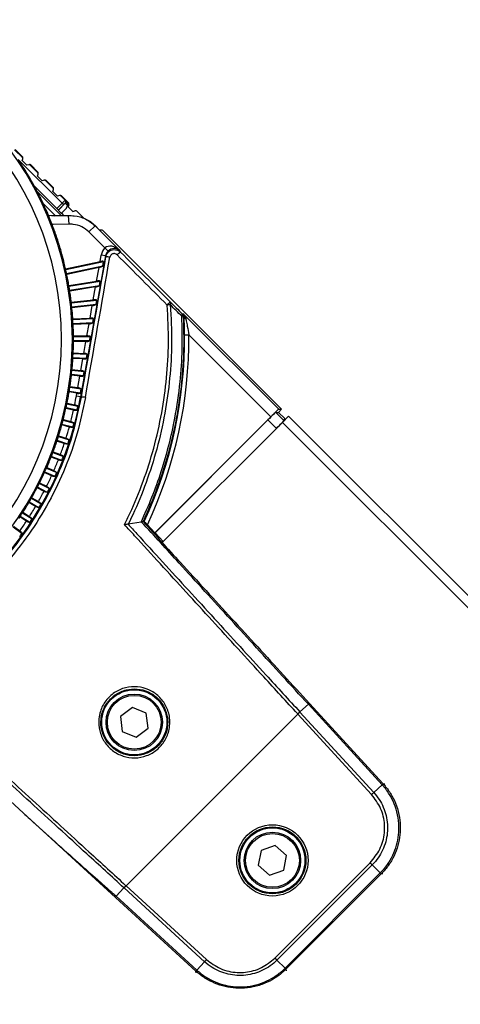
# Model space of a CAD drawing. Header units: millimetres. Extents: x 0 to 420, y 0 to 297.
# Tile 32 of 59: x 96.06 to 101.65, y 253.55 to 266.04. Entities that reach past the tile are written whole.
import ezdxf

# ---------------------------------------------------------------- set-up
doc = ezdxf.new("R2010")
doc.units = ezdxf.units.MM

msp = doc.modelspace()

# ---------------------------------------------------------------- linework, layer by layer
at = {"color": 7, "linetype": 'Continuous', "lineweight": 25}
for p, q in [((96.09723, 264.29331), (95.99808, 264.39247)), ((96.09956, 264.30159), (96.0065, 264.39464)), ((96.04503, 264.26763), (96.5999, 263.71277)), ((96.09478, 264.25338), (96.10141, 264.277)), ((96.09956, 264.30159), (96.09723, 264.29331)), ((96.10141, 264.277), (96.10378, 264.28545)), ((96.1525, 264.19428), (96.09478, 264.25338)), ((96.17808, 264.20081), (96.1525, 264.19428)), ((96.18669, 264.20301), (96.17808, 264.20081)), ((96.19402, 264.19653), (96.20246, 264.19868)), ((96.29131, 264.09923), (96.19402, 264.19653)), ((96.29357, 264.10757), (96.20246, 264.19868)), ((96.28826, 264.05629), (96.29553, 264.08305)), ((96.34647, 263.99769), (96.28826, 264.05629)), ((96.29357, 264.10757), (96.29131, 264.09923)), ((96.29553, 264.08305), (96.29784, 264.09156)), ((96.24746, 263.93562), (96.5351, 263.64797)), ((96.3738, 264.00491), (96.34647, 263.99769)), ((96.38236, 264.00717), (96.3738, 264.00491)), ((96.38988, 264.00066), (96.39827, 264.00288)), ((96.48619, 263.90435), (96.38988, 264.00066)), ((96.48842, 263.91273), (96.39827, 264.00288)), ((96.48842, 263.91273), (96.48619, 263.90435)), ((96.49044, 263.88826), (96.4927, 263.89681)), ((96.28547, 263.86223), (96.59343, 263.55428)), ((96.48321, 263.86101), (96.49044, 263.88826)), ((96.54177, 263.80275), (96.48321, 263.86101)), ((96.56859, 263.81001), (96.54177, 263.80275)), ((96.5771, 263.81231), (96.56859, 263.81001)), ((96.58476, 263.80579), (96.5931, 263.80805)), ((96.63917, 263.75137), (96.58476, 263.80579)), ((96.68355, 263.7176), (96.5931, 263.80805)), ((96.51405, 263.55578), (96.36333, 263.7065)), ((96.5351, 263.64797), (96.5999, 263.71277)), ((96.55424, 263.62542), (96.64052, 263.7117)), ((96.61936, 263.6933), (96.55424, 263.62817)), ((96.65726, 263.65057), (96.5925, 263.58581)), ((96.5999, 263.71277), (96.61936, 263.6933)), ((96.63917, 263.75137), (96.64051, 263.75065)), ((96.64052, 263.7117), (96.63917, 263.71243)), ((96.64052, 263.7117), (96.66951, 263.68271)), ((96.65726, 263.65057), (96.66951, 263.68271)), ((96.66951, 263.68271), (96.67444, 263.69535)), ((96.6825, 263.68148), (96.67865, 263.66686)), ((96.67865, 263.66688), (96.73728, 263.60869)), ((96.68355, 263.7176), (96.68157, 263.71009)), ((96.68586, 263.69419), (96.6825, 263.68148)), ((96.68586, 263.69419), (96.68784, 263.7017)), ((96.55424, 263.62542), (96.55424, 263.62817)), ((96.5925, 263.58581), (96.62348, 263.55484)), ((96.67791, 263.55547), (96.67846, 263.55747)), ((96.67791, 263.55547), (96.6852, 263.44559)), ((96.73728, 263.60869), (96.76398, 263.61595)), ((96.77142, 263.61797), (96.76398, 263.61595)), ((96.87843, 263.52272), (96.78744, 263.61371)), ((96.9407, 263.34955), (97.01857, 263.42742)), ((97.01932, 263.42943), (97.01857, 263.42742)), ((97.01857, 263.42742), (97.33479, 263.11119)), ((97.07254, 263.37621), (97.01932, 263.42943)), ((97.14516, 263.14508), (96.9407, 263.34955)), ((97.07254, 263.37621), (97.10655, 263.37621)), ((99.38597, 261.09813), (97.14616, 263.33794)), ((97.18341, 263.10554), (97.14516, 263.14508)), ((97.15153, 263.04543), (96.83592, 261.25553)), ((97.08282, 262.9728), (97.09731, 263.05499)), ((97.15153, 263.04543), (97.09731, 263.05499)), ((97.15676, 263.03337), (97.15153, 263.04543)), ((97.33479, 263.11119), (97.34317, 263.09189)), ((96.64483, 262.87971), (97.08282, 262.9728)), ((96.64659, 262.87188), (97.1278, 262.97417)), ((97.1174, 262.91516), (96.65834, 262.81758)), ((97.06941, 262.89676), (96.65997, 262.80973)), ((97.03919, 262.72535), (97.06941, 262.89676)), ((97.1174, 262.91516), (97.1278, 262.97417)), ((96.68646, 262.66949), (97.03919, 262.72535)), ((96.68781, 262.66158), (97.08374, 262.72429)), ((97.07354, 262.66643), (96.69668, 262.60674)), ((97.02604, 262.65079), (96.6979, 262.59881)), ((96.99712, 262.48678), (97.02604, 262.65079)), ((97.07354, 262.66643), (97.08374, 262.72429)), ((96.71698, 262.45733), (96.99712, 262.48678)), ((96.7179, 262.44937), (97.04126, 262.48335)), ((97.03122, 262.42643), (96.72388, 262.39413)), ((96.98419, 262.41343), (96.72468, 262.38615)), ((96.95632, 262.25536), (96.98419, 262.41343)), ((97.03122, 262.42643), (97.04126, 262.48335)), ((98.12206, 262.31362), (98.13785, 262.30881)), ((98.13785, 262.30881), (99.34853, 261.09813)), ((96.73629, 262.24383), (96.95632, 262.25536)), ((96.73679, 262.23583), (97.00004, 262.24963)), ((96.99014, 262.19347), (96.73985, 262.18036)), ((96.94356, 262.183), (96.74023, 262.17235)), ((96.91651, 262.02958), (96.94356, 262.183)), ((96.99014, 262.19347), (97.00004, 262.24963)), ((96.74434, 262.02958), (96.91651, 262.02958)), ((96.74442, 262.02156), (96.95983, 262.02156)), ((96.95003, 261.96601), (96.95983, 262.02156)), ((98.15418, 262.04228), (98.20922, 262.04276)), ((99.24952, 261.00246), (98.20922, 262.04276)), ((96.90388, 261.95799), (96.74451, 261.95799)), ((96.95003, 261.96601), (96.74455, 261.96601)), ((96.87744, 261.80803), (96.90388, 261.95799)), ((96.74075, 261.80717), (96.92037, 261.79775)), ((96.74109, 261.81518), (96.87744, 261.80803)), ((96.91065, 261.74263), (96.92037, 261.79775)), ((96.86492, 261.737), (96.7375, 261.74367)), ((96.91065, 261.74263), (96.73796, 261.75168)), ((96.83889, 261.58941), (96.86492, 261.737)), ((96.82643, 261.51873), (96.71921, 261.53)), ((96.87175, 261.52203), (96.7201, 261.53797)), ((96.7258, 261.59323), (96.88142, 261.57688)), ((96.72657, 261.60122), (96.83889, 261.58941)), ((96.80064, 261.37248), (96.82643, 261.51873)), ((96.87175, 261.52203), (96.88142, 261.57688)), ((96.78821, 261.30197), (96.6897, 261.31757)), ((96.83312, 261.30297), (96.691, 261.32548)), ((96.69961, 261.38037), (96.84277, 261.35769)), ((96.70079, 261.3883), (96.80064, 261.37248)), ((96.78171, 261.26509), (96.78821, 261.30197)), ((96.83312, 261.30297), (96.84277, 261.35769)), ((96.66224, 261.16916), (96.80254, 261.13934)), ((96.66384, 261.17702), (96.76105, 261.15635)), ((96.83592, 261.25553), (96.78171, 261.26509)), ((96.83592, 261.25553), (96.84563, 261.25382)), ((96.74617, 261.08632), (96.64903, 261.10697)), ((96.79099, 261.08499), (96.65075, 261.1148)), ((99.31095, 261.05919), (99.34703, 261.05919)), ((99.31095, 261.05919), (99.41589, 260.95424)), ((99.34703, 261.05919), (99.38597, 261.09813)), ((99.34703, 261.05919), (99.42492, 260.9813)), ((99.34853, 261.09813), (99.38597, 261.09813)), ((96.69306, 260.87314), (96.59733, 260.89879)), ((96.73775, 260.86947), (96.59946, 260.90652)), ((96.6138, 260.9602), (96.75213, 260.92313)), ((96.6158, 260.96796), (96.71159, 260.9423)), ((99.24952, 261.00246), (97.77798, 259.53092)), ((97.77999, 259.53157), (99.21194, 260.96352)), ((97.88003, 259.41671), (99.39583, 260.9325)), ((99.31939, 260.85606), (99.21194, 260.96352)), ((99.39583, 260.9325), (99.47371, 261.01039)), ((99.39583, 260.9325), (181.17326, 179.15508)), ((99.41589, 260.95424), (99.42492, 260.9813)), ((99.47371, 261.01039), (181.25114, 179.23296)), ((96.62887, 260.66303), (96.53474, 260.69362)), ((96.6733, 260.65702), (96.53727, 260.70122)), ((96.55441, 260.75407), (96.69047, 260.70986)), ((96.55683, 260.76172), (96.65099, 260.73112)), ((96.48425, 260.55135), (96.61774, 260.50011)), ((96.48707, 260.55886), (96.57942, 260.52341)), ((96.55377, 260.45657), (96.46142, 260.49202)), ((96.59783, 260.44824), (96.46435, 260.49948)), ((96.46796, 260.25432), (96.37759, 260.29456)), ((96.51153, 260.2437), (96.38091, 260.30186)), ((96.40351, 260.35261), (96.53413, 260.29445)), ((96.40672, 260.35996), (96.49708, 260.31972)), ((96.31242, 260.15839), (96.43987, 260.09345)), ((96.31601, 260.16556), (96.4042, 260.12063)), ((96.37169, 260.05684), (96.28347, 260.10179)), ((96.41464, 260.04395), (96.28717, 260.1089)), ((96.26522, 259.86467), (96.17934, 259.91425)), ((96.30744, 259.84955), (96.18341, 259.92116)), ((96.21123, 259.96925), (96.33522, 259.89766)), ((96.21519, 259.97622), (96.30102, 259.92667)), ((96.10022, 259.7857), (96.22046, 259.70762)), ((96.10454, 259.79246), (96.18783, 259.73837)), ((96.14883, 259.67833), (96.06548, 259.73246)), ((96.1902, 259.66102), (96.06991, 259.73914)), ((97.60378, 259.66587), (97.44041, 259.64)), ((97.60971, 259.66736), (97.60378, 259.66587)), ((97.62759, 259.67344), (97.62778, 259.67357)), ((97.62778, 259.67357), (97.64265, 259.67586)), ((95.97971, 259.60827), (96.09592, 259.52384)), ((95.98438, 259.61479), (96.06494, 259.55626)), ((97.44041, 259.64), (97.43875, 259.63978)), ((97.77798, 259.53092), (97.68374, 259.63377)), ((97.77798, 259.53092), (97.77999, 259.53157)), ((97.88275, 259.41943), (97.77999, 259.53157)), ((97.49311, 257.31538), (97.341, 257.20024)), ((97.66888, 257.24122), (97.49311, 257.31538)), ((99.72475, 257.35465), (99.61821, 257.25702)), ((100.6616, 256.33226), (99.72475, 257.35465)), ((99.73764, 257.36646), (100.67449, 256.34407)), ((97.341, 257.20024), (97.36467, 257.01094)), ((99.59115, 257.23095), (97.41191, 255.0517)), ((97.69255, 257.05192), (97.66888, 257.24122)), ((99.59052, 257.23164), (99.59115, 257.23095)), ((99.61885, 257.25632), (99.59115, 257.23095)), ((100.52738, 256.20923), (99.59115, 257.23095)), ((99.61821, 257.25702), (99.61885, 257.25632)), ((99.61885, 257.25632), (100.55505, 256.23463)), ((97.54044, 256.93678), (97.69255, 257.05192)), ((96.1089, 255.97502), (94.96943, 257.01602)), ((97.36467, 257.01094), (97.54044, 256.93678)), ((100.6616, 256.33226), (100.55505, 256.23463)), ((100.675, 256.34351), (100.69653, 256.34304)), ((98.29897, 253.96819), (96.1089, 255.97502)), ((99.30583, 255.56092), (99.12536, 255.49908)), ((99.44962, 255.43554), (99.30583, 255.56092)), ((99.12536, 255.49908), (99.08867, 255.31187)), ((99.41294, 255.24833), (99.44962, 255.43554)), ((99.08867, 255.31187), (99.23246, 255.18649)), ((99.30027, 254.13438), (100.50845, 255.34256)), ((100.53501, 255.316), (99.32685, 254.10785)), ((100.63719, 255.21381), (100.53501, 255.316)), ((99.23246, 255.18649), (99.41294, 255.24833)), ((99.42904, 254.00566), (100.6372, 255.21381)), ((100.64965, 255.20155), (99.44122, 253.99312)), ((100.65009, 255.20199), (100.64965, 255.20155)), ((100.67162, 255.20152), (100.65009, 255.20199)), ((97.2882, 254.9181), (97.38584, 255.02465)), ((97.38653, 255.02401), (97.38584, 255.02465)), ((97.38653, 255.02401), (97.41191, 255.0517)), ((98.40822, 254.0878), (97.38653, 255.02401)), ((97.41191, 255.0517), (97.41121, 255.05234)), ((97.41191, 255.0517), (98.4336, 254.11549)), ((97.2882, 254.9181), (98.31059, 253.98126)), ((98.31059, 253.98126), (98.40822, 254.0878)), ((99.42904, 254.00566), (99.32685, 254.10785)), ((98.29934, 253.96785), (98.29897, 253.96819)), ((98.29981, 253.94633), (98.29934, 253.96785)), ((99.44122, 253.99312), (99.44086, 253.99276)), ((99.44086, 253.99276), (99.44133, 253.97123))]:
    msp.add_line(p, q, dxfattribs=at)
at = {"color": 7, "linetype": 'Continuous', "lineweight": 25, "flags": 128}
for points in [[(96.67444, 263.69535), (96.67649, 263.69763), (96.67831, 263.69993), (96.67982, 263.70218), (96.68099, 263.7043), (96.68177, 263.70622), (96.68213, 263.70785), (96.68206, 263.70916), (96.68157, 263.71009)], [(96.42723, 263.5624), (96.49956, 263.55652), (96.67846, 263.55747)], [(96.42809, 263.56034), (96.49885, 263.5546), (96.67791, 263.55547)], [(96.6852, 263.44559), (96.49263, 263.44465), (96.47308, 263.44588)], [(98.15039, 262.27373), (98.14785, 262.27452), (98.13809, 262.27753)]]:
    msp.add_lwpolyline(points, dxfattribs=at)
at = {"color": 7, "linetype": 'Continuous', "lineweight": 25}
for centre, radius in [((97.51678, 257.12608), 0.41304), ((97.51678, 257.12608), 0.35797), ((97.51678, 257.12608), 0.34145), ((99.26915, 255.37371), 0.45213), ((99.26915, 255.37371), 0.42461), ((99.26915, 255.37371), 0.41304), ((99.26915, 255.37371), 0.35797), ((99.26915, 255.37371), 0.34145)]:
    msp.add_circle(centre, radius, dxfattribs=at)
for centre, radius, start, end in [((92.67286, 261.98393), 4.0581, 270, 90), ((92.67286, 261.98393), 3.9205, 270, 90), ((96.08787, 264.28991), 0.01652, 344.324215, 45.001176), ((92.67286, 261.98393), 4.07173, 32.099599, 33.900401), ((92.67286, 261.98393), 4.07269, 30.968503, 32.031497), ((96.19078, 264.187), 0.01652, 44.998758, 104.324215), ((92.67286, 261.98393), 4.07173, 29.099599, 30.900401), ((96.28189, 264.09589), 0.01652, 344.807296, 45.0012), ((92.67286, 261.98393), 4.07269, 27.968503, 29.031497), ((96.38658, 263.9912), 0.01652, 44.998781, 104.807296), ((96.47673, 263.90105), 0.01652, 345.149096, 45.001216), ((92.67286, 261.98393), 4.07173, 26.099599, 27.900401), ((92.67286, 261.98393), 4.07269, 24.968503, 26.031497), ((96.58142, 263.79636), 0.01652, 44.998798, 105.149096), ((92.67286, 261.98393), 4.07173, 23.099599, 24.900401), ((96.6197, 263.7319), 0.02754, 315.002161, 44.989897), ((96.67821, 263.70524), 0.02415, 248.899051, 280.253065), ((96.68241, 263.71698), 0.02305, 249.794767, 278.621627), ((96.66989, 263.69841), 0.01652, 345.212733, 45.00117), ((96.67187, 263.70591), 0.01652, 345.212537, 45.00122), ((92.67286, 261.98393), 4.07269, 21.968503, 23.031497), ((96.77575, 263.60203), 0.01652, 44.998801, 105.212537), ((92.67286, 261.98393), 4.07173, 20.099599, 21.900401), ((92.67286, 261.98393), 4.07269, 18.968503, 20.031497), ((92.67286, 261.98393), 4.07173, 17.099599, 18.900401), ((92.67286, 261.98393), 4.07269, 15.968503, 17.031497), ((92.67286, 261.98393), 4.07173, 14.099599, 15.900401), ((97.15842, 262.81608), 0.21729, 77.11012, 90.436081), ((97.40971, 262.96592), 0.14247, 117.845525, 140.252828), ((92.67286, 261.98393), 4.07269, 12.968503, 14.031497), ((92.67286, 261.98393), 4.07173, 11.099599, 12.900401), ((92.67286, 261.98393), 4.07269, 9.968503, 11.031497), ((92.67286, 261.98393), 4.07173, 8.099599, 9.900401), ((92.67286, 261.98393), 4.07269, 6.968503, 8.031497), ((92.67286, 261.98393), 4.07173, 5.099599, 6.900401), ((98.06133, 262.31223), 0.16722, 120.461633, 139.488722), ((97.9896, 261.76292), 0.66025, 91.355926, 94.813266), ((97.9498, 262.44165), 0.03053, 322.338761, 28.812623), ((92.67286, 261.98393), 4.07269, 3.968503, 5.031497), ((98.09469, 262.29819), 0.03142, 322.489774, 29.420823), ((98.12424, 262.22264), 0.0566, 75.841117, 94.688673), ((98.0831, 262.27472), 0.05506, 2.928958, 44.962076), ((98.18919, 262.27913), 0.03917, 187.921659, 244.804707), ((92.67286, 261.98393), 4.07173, 2.099599, 3.900401), ((92.67286, 261.98393), 4.07269, 0.968503, 2.031497), ((92.67286, 261.98393), 4.07173, 359.099599, 0.900401), ((92.64907, 261.99378), 5.50532, 335.100212, 0.504682), ((92.64907, 261.99378), 5.56036, 334.885019, 0.504682), ((92.67286, 261.98393), 4.07269, 357.968503, 359.031497), ((92.67286, 261.98393), 4.07173, 356.099599, 357.900401), ((92.67286, 261.98393), 4.07269, 354.968503, 356.031497), ((92.67286, 261.98393), 4.07173, 353.099599, 354.900401), ((92.67286, 261.98393), 4.07173, 350.099599, 351.900401), ((92.67286, 261.98393), 4.07269, 351.968503, 353.031497), ((92.67286, 261.98393), 4.07269, 348.968503, 350.031497), ((92.64907, 261.99378), 4.25144, 280, 350), ((92.67286, 261.98393), 4.07173, 347.099599, 348.900401), ((92.64907, 261.99378), 4.19639, 348.488759, 350), ((96.83852, 260.98391), 0.27, 77.600525, 88.489943), ((92.67286, 261.98393), 4.07269, 345.968503, 347.031497), ((92.64907, 261.99378), 4.19639, 345.488759, 347.511241), ((92.64907, 261.99378), 4.24045, 347.624657, 348.375343), ((92.67286, 261.98393), 4.07173, 344.099599, 345.900401), ((92.64907, 261.99378), 4.24045, 344.624657, 345.375343), ((92.67286, 261.98393), 4.07173, 341.099599, 342.900401), ((92.67286, 261.98393), 4.07269, 342.968503, 344.031497), ((92.64907, 261.99378), 4.19639, 342.488759, 344.511241), ((92.67286, 261.98393), 4.07269, 339.968503, 341.031497), ((92.64907, 261.99378), 4.19639, 339.488759, 341.511241), ((92.64907, 261.99378), 4.24045, 341.624657, 342.375343), ((92.67286, 261.98393), 4.07173, 338.099599, 339.900401), ((92.67286, 261.98393), 4.07269, 336.968503, 338.031497), ((92.64907, 261.99378), 4.19639, 336.488759, 338.511241), ((92.64907, 261.99378), 4.24045, 338.624657, 339.375343), ((92.67286, 261.98393), 4.07173, 335.099599, 336.900401), ((92.64907, 261.99378), 4.24045, 335.624657, 336.375343), ((92.67286, 261.98393), 4.07173, 332.099599, 333.900401), ((92.67286, 261.98393), 4.07269, 333.968503, 335.031497), ((92.64907, 261.99378), 4.19639, 333.488759, 335.511241), ((92.67286, 261.98393), 4.07269, 330.968503, 332.031497), ((92.64907, 261.99378), 4.19639, 330.488759, 332.511241), ((92.64907, 261.99378), 4.24045, 332.624657, 333.375343), ((92.67286, 261.98393), 4.07173, 329.099599, 330.900401), ((92.64907, 261.99378), 4.24045, 329.624657, 330.375343), ((92.67286, 261.98393), 4.07173, 326.099599, 327.900401), ((92.67286, 261.98393), 4.07269, 327.968503, 329.031497), ((92.64907, 261.99378), 4.19639, 327.488759, 329.511241), ((92.64907, 261.99378), 4.19639, 324.488759, 326.511241), ((92.64907, 261.99378), 4.24045, 326.624657, 327.375343), ((92.64907, 261.99378), 4.24045, 323.624657, 324.375343), ((101.01621, 255.9478), 0.5225, 130.770116, 132.687175), ((101.00824, 255.58244), 0.5225, 224.812825, 226.729884), ((98.69506, 253.62665), 0.5225, 137.312825, 139.229884), ((99.06041, 253.63462), 0.5225, 43.270116, 45.187175)]:
    msp.add_arc(centre, radius, start, end, dxfattribs=at)
for centre, major_axis, ratio, start_param, end_param in [((93.12856, 261.28222), (-2.30097, 3.54318), 0.98019282, 4.89515597, 4.89632482), ((92.25452, 262.70853), (-2.11238, 3.65875), 0.98019282, 4.52845314, 4.52962199), ((93.09121, 261.25933), (-2.11238, 3.65875), 0.98019282, 4.89515597, 4.89632482), ((92.29301, 262.72943), (-1.918, 3.76429), 0.98019282, 4.52845314, 4.52962199), ((93.05272, 261.23843), (-1.918, 3.76429), 0.98019282, 4.89515597, 4.89632482), ((92.33255, 262.74829), (-1.71836, 3.85951), 0.98019282, 4.52845314, 4.52962199), ((96.53476, 263.64763), (0.01947, -0.01947), 0.01745506, 0.01745329, 1.57079633), ((96.60024, 263.71243), (0.03894, 0.03894), 0.00872753, 0.00523599, 1.57079633), ((96.6197, 263.69296), (0.01947, 0.01947), 0.01745506, 0.00523599, 1.57079633), ((96.62103, 263.73118), (0.02426, -0.01307), 0.99917057, 5.99179963, 7.56250458), ((93.01318, 261.21957), (-1.71836, 3.85951), 0.98019282, 4.89515597, 4.89632482), ((96.59318, 263.58649), (0.03894, -0.03894), 0.01745506, 3.15904595, 4.71238898), ((92.37302, 262.76505), (-1.51402, 3.94415), 0.98019282, 4.52845314, 4.52962199), ((92.97271, 261.20281), (-1.51402, 3.94415), 0.98019282, 4.89515597, 4.89632482), ((92.41431, 262.77967), (-1.30552, 4.01799), 0.98019282, 4.52845314, 4.52962199), ((97.14548, 263.33726), (-0.03894, 0.03894), 0.01745506, 4.71238898, 6.26573201), ((92.93142, 261.18819), (-1.30552, 4.01799), 0.98019282, 4.89515597, 4.89632482), ((97.26005, 263.02612), (-0.06581, 0.15175), 0.99887322, 0.3591266, 0.98654116), ((97.25692, 263.03332), (0.1144, -0.10912), 0.6964659, 1.55434611, 3.10768914), ((97.25692, 263.03332), (0.09107, 0.06243), 0.93100688, 0.1977557, 1.75109874), ((92.45631, 262.79211), (-1.09345, 4.0808), 0.98019282, 4.52845314, 4.52962199), ((93.6409, 251.34447), (16.69037, 94.47785), 0.01501272, 4.8201194, 4.8390795), ((93.69512, 251.33491), (16.65142, 94.51679), 0.01501786, 4.82010528, 4.83906538), ((97.26005, 263.02612), (-0.04392, 0.10128), 0.99774961, 0.3591266, 0.98654116), ((102.03405, 259.67384), (-38.94163, 38.94163), 0.01743761, 1.46638606, 1.48277086), ((102.07298, 259.71278), (-38.90269, 38.90269), 0.01745506, 1.46638606, 1.48277086), ((92.88942, 261.17574), (-1.09345, 4.0808), 0.98019282, 4.89515597, 4.89632482), ((92.49891, 262.80234), (-0.87838, 4.13244), 0.98019282, 4.52845314, 4.52962199), ((97.07317, 262.91805), (0.058, 0.01544), 0.3305508, 4.56011236, 5.48740758), ((97.07907, 262.95151), (0.058, 0.01544), 0.3305508, 0.49122449, 1.41851971), ((92.84682, 261.16552), (-0.87838, 4.13244), 0.98019282, 4.89515597, 4.89632482), ((92.54198, 262.81032), (-0.6609, 4.17275), 0.98019282, 4.52845314, 4.52962199), ((97.02972, 262.67166), (0.05751, 0.01181), 0.33875624, 4.57905037, 5.50634559), ((97.03551, 262.70448), (0.05751, 0.01181), 0.33875624, 0.5101625, 1.43745772), ((92.80375, 261.15754), (-0.6609, 4.17275), 0.98019282, 4.89515597, 4.89632482), ((92.58541, 262.81604), (-0.44161, 4.20162), 0.98019282, 4.52845314, 4.52962199), ((96.98781, 262.43397), (0.05702, 0.00828), 0.34590975, 4.59874369, 5.52603891), ((96.9935, 262.46624), (0.05702, 0.00828), 0.34590975, 0.52985582, 1.45715104), ((92.76032, 261.15182), (-0.44161, 4.20162), 0.98019282, 4.89515597, 4.89632482), ((92.62907, 262.81948), (-0.22111, 4.21897), 0.98019282, 4.52845314, 4.52962199), ((96.94713, 262.20326), (0.05653, 0.00483), 0.35194593, 4.6191083, 5.54640352), ((96.95275, 262.2351), (0.05653, 0.00483), 0.35194593, 0.55022043, 1.47751565), ((92.71665, 261.14838), (-0.22111, 4.21897), 0.98019282, 4.89515597, 4.89632482), ((92.67286, 262.82062), (0, 4.22476), 0.98019282, 4.52845314, 4.52962199), ((96.91297, 262.00954), (0.05603, 0.00145), 0.35680639, 0.57115616, 1.49845138), ((92.67286, 261.14723), (0, 4.22476), 0.98019282, 4.89515597, 4.89632482), ((96.90742, 261.97803), (0.05603, 0.00145), 0.35680639, 4.64004403, 5.56733925), ((92.71665, 262.81948), (0.22111, 4.21897), 0.98019282, 4.52845314, 4.52962199), ((96.87394, 261.78814), (0.05552, -0.00189), 0.36044191, 0.59254796, 1.51984318), ((92.62907, 261.14838), (0.22111, 4.21897), 0.98019282, 4.89515597, 4.89632482), ((96.86842, 261.75688), (0.05552, -0.00189), 0.36044191, 4.66143584, 5.58873105), ((92.76032, 262.81604), (0.44161, 4.20162), 0.98019282, 4.52845314, 4.52962199), ((96.82992, 261.53852), (0.05498, -0.00519), 0.36281426, 4.68315602, 5.61045124), ((96.8354, 261.56962), (0.05498, -0.00519), 0.36281426, 0.61426815, 1.54156337), ((92.80375, 262.81032), (0.6609, 4.17275), 0.98019282, 4.52845314, 4.52962199), ((92.58541, 261.15182), (0.44161, 4.20162), 0.98019282, 4.89515597, 4.89632482), ((92.54198, 261.15754), (0.6609, 4.17275), 0.98019282, 4.89515597, 4.89632482), ((96.79169, 261.32171), (0.05443, -0.00847), 0.36389788, 4.70506735, 5.63236257), ((96.79716, 261.35274), (0.05443, -0.00847), 0.36389788, 0.63617948, 1.5634747), ((92.84682, 262.80234), (0.87838, 4.13244), 0.98019282, 4.52845314, 4.52962199), ((92.49891, 261.16552), (0.87838, 4.13244), 0.98019282, 4.89515597, 4.89632482), ((99.21364, 260.96182), (0.09735, 0.09735), 0.01745506, 0.01745329, 1.57079633), ((99.25122, 261.00076), (0.09735, 0.09735), 0.01745506, 0.01745329, 1.57079633), ((92.88942, 262.79211), (1.09345, 4.0808), 0.98019282, 4.52845314, 4.52962199), ((99.31854, 260.85691), (0.09735, 0.09735), 0.00872687, 4.71238898, 6.26573201), ((92.93142, 262.77967), (1.30552, 4.01799), 0.98019282, 4.52845314, 4.52962199), ((92.45631, 261.17574), (1.09345, 4.0808), 0.98019282, 4.89515597, 4.89632482), ((92.41431, 261.18819), (1.30552, 4.01799), 0.98019282, 4.89515597, 4.89632482), ((92.97271, 262.76505), (1.51402, 3.94415), 0.98019282, 4.52845314, 4.52962199), ((92.37302, 261.20281), (1.51402, 3.94415), 0.98019282, 4.89515597, 4.89632482), ((92.33255, 261.21957), (1.71836, 3.85951), 0.98019282, 4.89515597, 4.89632482), ((93.01318, 262.74829), (1.71836, 3.85951), 0.98019282, 4.52845314, 4.52962199), ((93.05272, 262.72943), (1.918, 3.76429), 0.98019282, 4.52845314, 4.52962199), ((92.29301, 261.23843), (1.918, 3.76429), 0.98019282, 4.89515597, 4.89632482), ((92.25452, 261.25933), (2.11238, 3.65875), 0.98019282, 4.89515597, 4.89632482), ((93.09121, 262.70853), (2.11238, 3.65875), 0.98019282, 4.52845314, 4.52962199), ((93.12856, 262.68564), (2.30097, 3.54318), 0.98019282, 4.52845314, 4.52962199)]:
    msp.add_ellipse(centre, major_axis=major_axis, ratio=ratio, start_param=start_param, end_param=end_param, dxfattribs=at)
for points, knots in [([(96.10141, 264.277), (96.10173, 264.2801), (96.10237, 264.28639), (96.09922, 264.29127), (96.09727, 264.29327), (96.09723, 264.29331)], [0, 0, 0, 0, 0.488955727, 0.989773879, 1, 1, 1, 1]), ([(96.19402, 264.19653), (96.19398, 264.19657), (96.19206, 264.19844), (96.18732, 264.20155), (96.18118, 264.20106), (96.17808, 264.20081)], [0, 0, 0, 0, 0.01042863, 0.49880548, 1, 1, 1, 1]), ([(96.29553, 264.08305), (96.29582, 264.08617), (96.2964, 264.0924), (96.29326, 264.09723), (96.29135, 264.09919), (96.29131, 264.09923)], [0, 0, 0, 0, 0.49503025, 0.98970257, 1, 1, 1, 1]), ([(96.38988, 264.00066), (96.38984, 264.0007), (96.38789, 264.0026), (96.3831, 264.00573), (96.37692, 264.00518), (96.3738, 264.00491)], [0, 0, 0, 0, 0.01035515, 0.5022586, 1, 1, 1, 1]), ([(96.49044, 263.88826), (96.49071, 263.89138), (96.49126, 263.89757), (96.48813, 263.90236), (96.48623, 263.90431), (96.48619, 263.90435)], [0, 0, 0, 0, 0.4974327, 0.98965142, 1, 1, 1, 1]), ([(96.58476, 263.80579), (96.58472, 263.80583), (96.58275, 263.80774), (96.57793, 263.81088), (96.5717, 263.8103), (96.56859, 263.81001)], [0, 0, 0, 0, 0.01030392, 0.50466492, 1, 1, 1, 1]), ([(96.64051, 263.75065), (96.64054, 263.75062), (96.64079, 263.75037), (96.64252, 263.74869), (96.64597, 263.74533), (96.65308, 263.73836), (96.66445, 263.72712), (96.67586, 263.71577), (96.68157, 263.71009)], [0, 0, 0, 0, 0.00433843, 0.03131594, 0.21585849, 0.42402303, 0.7115706, 1, 1, 1, 1]), ([(96.67444, 263.69535), (96.67035, 263.70027), (96.66191, 263.71044), (96.65502, 263.72328), (96.65107, 263.73472), (96.6467, 263.74317), (96.6433, 263.74772), (96.64119, 263.74997), (96.64058, 263.75058), (96.64051, 263.75065)], [0, 0, 0, 0, 0.249981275, 0.515985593, 0.736355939, 0.860015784, 0.960339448, 0.995659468, 1, 1, 1, 1]), ([(96.67791, 263.55547), (96.70386, 263.55576), (96.77912, 263.55661), (96.90326, 263.5218), (96.98013, 263.45888), (97.01857, 263.42742)], [0, 0, 0, 0, 0.20831659, 0.60415953, 1, 1, 1, 1]), ([(96.82617, 263.54215), (96.87282, 263.52474), (96.94418, 263.49811), (96.99999, 263.4471), (97.01932, 263.42943)], [0, 0, 0, 0, 0.65362971, 1, 1, 1, 1]), ([(96.9407, 263.34955), (96.91187, 263.37314), (96.85421, 263.42034), (96.76111, 263.44644), (96.70467, 263.44581), (96.6852, 263.44559)], [0, 0, 0, 0, 0.39584091, 0.79168243, 1, 1, 1, 1]), ([(97.15676, 263.03337), (97.16008, 263.04528), (97.16672, 263.06913), (97.19089, 263.09817), (97.2224, 263.11795), (97.25883, 263.1262), (97.29586, 263.12198), (97.32456, 263.10868), (97.33844, 263.09615), (97.34317, 263.09189)], [0, 0, 0, 0, 0.15351269, 0.30737119, 0.46041214, 0.61300485, 0.76607506, 0.9203298, 1, 1, 1, 1]), ([(97.30017, 263.05701), (97.2978, 263.05916), (97.29085, 263.06545), (97.27649, 263.07216), (97.25795, 263.07433), (97.2397, 263.07024), (97.22392, 263.06036), (97.21183, 263.0458), (97.20854, 263.03386), (97.20689, 263.0279)], [0, 0, 0, 0, 0.08012031, 0.23503521, 0.38831869, 0.54067557, 0.6932168, 0.84661494, 1, 1, 1, 1]), ([(97.39305, 259.634), (97.41604, 259.68128), (97.50334, 259.86074), (97.63463, 260.18199), (97.77072, 260.60917), (97.87033, 261.04853), (97.93167, 261.4965), (97.95851, 261.95373), (97.94248, 262.26162), (97.9342, 262.42085)], [0, 0, 0, 0, 0.05485942, 0.20824538, 0.3616315, 0.5223732, 0.67789741, 0.83342212, 1, 1, 1, 1]), ([(97.97397, 262.42299), (97.98231, 262.26262), (97.99843, 261.95251), (97.97134, 261.49199), (97.9095, 261.04079), (97.80909, 260.59826), (97.67198, 260.16797), (97.54298, 259.8527), (97.45954, 259.67967), (97.44041, 259.64)], [0, 0, 0, 0, 0.168116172, 0.325086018, 0.482055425, 0.644298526, 0.799122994, 0.95394733, 1, 1, 1, 1]), ([(98.11961, 262.27906), (98.09543, 262.30296), (98.04705, 262.35075), (97.99833, 262.39891), (97.97397, 262.42299)], [0, 0, 0, 0, 0.49993989, 1, 1, 1, 1]), ([(97.97656, 262.45636), (98.00089, 262.43248), (98.04956, 262.38472), (98.09789, 262.33732), (98.12206, 262.31362)], [0, 0, 0, 0, 0.50001884, 1, 1, 1, 1]), ([(97.60378, 259.66587), (97.65083, 259.77075), (97.74493, 259.98052), (97.86134, 260.30733), (97.95871, 260.64204), (98.04305, 261.02161), (98.10166, 261.42837), (98.13127, 261.8613), (98.12351, 262.13954), (98.11961, 262.27906)], [0, 0, 0, 0, 0.12808661, 0.25617325, 0.38634783, 0.51652245, 0.68942454, 0.8442607, 1, 1, 1, 1]), ([(98.13809, 262.27753), (98.14192, 262.13805), (98.14959, 261.85908), (98.11983, 261.42501), (98.05582, 260.98144), (97.95085, 260.53171), (97.81003, 260.09476), (97.69227, 259.81197), (97.62761, 259.67348), (97.62759, 259.67344)], [0, 0, 0, 0, 0.15631003, 0.3126199, 0.48667498, 0.65766946, 0.82896324, 0.9999575, 1, 1, 1, 1]), ([(98.15039, 262.27373), (98.14941, 262.28227), (98.14784, 262.29581), (98.14083, 262.3055), (98.1379, 262.30875), (98.13785, 262.30881)], [0, 0, 0, 0, 0.62622369, 0.99380864, 1, 1, 1, 1]), ([(98.13785, 262.30881), (98.13794, 262.30871), (98.14429, 262.30212), (98.16017, 262.283), (98.16774, 262.25888), (98.17251, 262.24369)], [0, 0, 0, 0, 0.00535512, 0.37341157, 1, 1, 1, 1]), ([(98.15418, 262.04228), (98.15365, 262.08504), (98.15277, 262.15703), (98.15099, 262.23443), (98.15053, 262.26451), (98.15039, 262.27373)], [0, 0, 0, 0, 0.50358147, 0.84789282, 1, 1, 1, 1]), ([(98.17251, 262.24369), (98.17398, 262.23562), (98.17892, 262.20842), (98.1917, 262.14086), (98.20264, 262.07963), (98.20922, 262.04276)], [0, 0, 0, 0, 0.14370423, 0.48449872, 1, 1, 1, 1]), ([(93.38904, 257.79722), (93.54443, 257.82976), (93.85571, 257.89493), (94.30512, 258.05785), (94.73495, 258.26574), (95.13792, 258.52258), (95.51007, 258.8221), (95.84692, 259.16109), (96.14265, 259.53646), (96.39531, 259.94213), (96.59773, 260.3677), (96.75271, 260.80598), (96.81466, 261.10454), (96.84563, 261.25382)], [0, 0, 0, 0, 0.09148204, 0.18325605, 0.27473826, 0.36621777, 0.45798894, 0.54946857, 0.64097437, 0.732772, 0.8242776, 0.91213881, 1, 1, 1, 1]), ([(96.89649, 261.24761), (96.86518, 261.09635), (96.80255, 260.79383), (96.64571, 260.34976), (96.44079, 259.91858), (96.18494, 259.50759), (95.88543, 259.12731), (95.54421, 258.78393), (95.16721, 258.48058), (94.75895, 258.22049), (94.32345, 258.01002), (93.86808, 257.84514), (93.55269, 257.77925), (93.39524, 257.74636)], [0, 0, 0, 0, 0.08787105, 0.17574204, 0.26724282, 0.35903598, 0.45053677, 0.54200803, 0.63377136, 0.7252426, 0.81673091, 0.90851152, 1, 1, 1, 1]), ([(96.76105, 261.15635), (96.76229, 261.15608), (96.7692, 261.15455), (96.78147, 261.15079), (96.7944, 261.14502), (96.80012, 261.14103), (96.80254, 261.13934)], [0, 0, 0, 0, 0.07356308, 0.41029926, 0.75033757, 1, 1, 1, 1]), ([(96.79099, 261.08499), (96.78662, 261.08425), (96.77788, 261.08276), (96.76157, 261.0835), (96.75078, 261.08548), (96.74617, 261.08632)], [0, 0, 0, 0, 0.36360734, 0.72813448, 1, 1, 1, 1]), ([(96.71159, 260.9423), (96.71281, 260.94196), (96.71963, 260.94007), (96.73169, 260.93568), (96.7443, 260.92923), (96.7498, 260.92495), (96.75213, 260.92313)], [0, 0, 0, 0, 0.07356308, 0.41029926, 0.75033757, 1, 1, 1, 1]), ([(96.73775, 260.86947), (96.73335, 260.86895), (96.72455, 260.86792), (96.70829, 260.86952), (96.69762, 260.87206), (96.69306, 260.87314)], [0, 0, 0, 0, 0.363607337, 0.728134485, 1, 1, 1, 1]), ([(96.6733, 260.65702), (96.66889, 260.65674), (96.66004, 260.65617), (96.64389, 260.65862), (96.63336, 260.66171), (96.62887, 260.66303)], [0, 0, 0, 0, 0.36360734, 0.72813448, 1, 1, 1, 1]), ([(96.65099, 260.73112), (96.65219, 260.73072), (96.65891, 260.72848), (96.67071, 260.72346), (96.68297, 260.71636), (96.68824, 260.7118), (96.69047, 260.70986)], [0, 0, 0, 0, 0.07356308, 0.41029926, 0.75033757, 1, 1, 1, 1]), ([(96.57942, 260.52341), (96.5806, 260.52294), (96.58719, 260.52036), (96.59872, 260.51472), (96.61059, 260.507), (96.61561, 260.50216), (96.61774, 260.50011)], [0, 0, 0, 0, 0.073563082, 0.41029926, 0.750337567, 1, 1, 1, 1]), ([(96.59783, 260.44824), (96.5934, 260.44819), (96.58454, 260.44809), (96.56854, 260.45137), (96.55819, 260.45501), (96.55377, 260.45657)], [0, 0, 0, 0, 0.36360734, 0.72813448, 1, 1, 1, 1]), ([(96.49708, 260.31972), (96.49824, 260.3192), (96.50468, 260.31627), (96.5159, 260.31004), (96.52735, 260.3017), (96.53211, 260.29661), (96.53413, 260.29445)], [0, 0, 0, 0, 0.073563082, 0.41029926, 0.750337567, 1, 1, 1, 1]), ([(96.51153, 260.2437), (96.50711, 260.24388), (96.49825, 260.24424), (96.48244, 260.24836), (96.4723, 260.25254), (96.46796, 260.25432)], [0, 0, 0, 0, 0.36360734, 0.72813448, 1, 1, 1, 1]), ([(96.41464, 260.04395), (96.41024, 260.04436), (96.40141, 260.04519), (96.38584, 260.05013), (96.37593, 260.05483), (96.37169, 260.05684)], [0, 0, 0, 0, 0.363607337, 0.728134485, 1, 1, 1, 1]), ([(96.4042, 260.12063), (96.40532, 260.12004), (96.4116, 260.11678), (96.42248, 260.10998), (96.43347, 260.10105), (96.43796, 260.09571), (96.43987, 260.09345)], [0, 0, 0, 0, 0.07356308, 0.41029926, 0.75033757, 1, 1, 1, 1]), ([(96.30102, 259.92667), (96.30211, 259.92602), (96.30821, 259.92244), (96.31872, 259.91507), (96.32923, 259.90558), (96.33343, 259.90002), (96.33522, 259.89766)], [0, 0, 0, 0, 0.07356308, 0.41029926, 0.75033757, 1, 1, 1, 1]), ([(96.30744, 259.84955), (96.30306, 259.85019), (96.29428, 259.85148), (96.279, 259.85722), (96.26934, 259.86244), (96.26522, 259.86467)], [0, 0, 0, 0, 0.36360734, 0.72813448, 1, 1, 1, 1]), ([(96.1902, 259.66102), (96.18586, 259.66189), (96.17717, 259.66364), (96.1622, 259.67018), (96.15284, 259.67589), (96.14883, 259.67833)], [0, 0, 0, 0, 0.36360734, 0.72813448, 1, 1, 1, 1]), ([(96.18783, 259.73837), (96.18889, 259.73767), (96.19479, 259.73377), (96.2049, 259.72587), (96.2149, 259.71584), (96.21881, 259.71006), (96.22046, 259.70762)], [0, 0, 0, 0, 0.07356308, 0.41029926, 0.75033757, 1, 1, 1, 1]), ([(97.62759, 259.67344), (97.62666, 259.67299), (97.62481, 259.67208), (97.61728, 259.66989), (97.61162, 259.668), (97.60971, 259.66736)], [0, 0, 0, 0, 0.39955767, 0.79806579, 1, 1, 1, 1]), ([(99.72475, 257.35465), (99.61541, 257.474), (99.28737, 257.83205), (98.74101, 258.42904), (98.14549, 259.08052), (97.76861, 259.49326), (97.60985, 259.66721), (97.60971, 259.66736)], [0, 0, 0, 0, 0.15486045, 0.46459041, 0.77432041, 0.99979929, 1, 1, 1, 1]), ([(97.62778, 259.67357), (97.78527, 259.50106), (98.16057, 259.08996), (98.75463, 258.4401), (99.30057, 257.84353), (99.62837, 257.48573), (99.73764, 257.36646)], [0, 0, 0, 0, 0.22433869, 0.53460502, 0.84487137, 1, 1, 1, 1]), ([(97.68374, 259.63377), (97.67895, 259.63896), (97.66936, 259.64935), (97.65653, 259.6628), (97.64728, 259.67211), (97.64337, 259.67562), (97.6428, 259.67581), (97.64265, 259.67586)], [0, 0, 0, 0, 0.24152506, 0.48345264, 0.71333447, 0.9248009, 1, 1, 1, 1]), ([(96.06494, 259.55626), (96.06596, 259.55551), (96.07165, 259.5513), (96.08133, 259.54288), (96.09079, 259.53234), (96.09439, 259.52637), (96.09592, 259.52384)], [0, 0, 0, 0, 0.07356308, 0.41029926, 0.75033757, 1, 1, 1, 1]), ([(97.43875, 259.63978), (97.43286, 259.63911), (97.42034, 259.63769), (97.40414, 259.63554), (97.39486, 259.63425), (97.39316, 259.63401), (97.39305, 259.634)], [0, 0, 0, 0, 0.42072111, 0.89458838, 0.9925788, 1, 1, 1, 1]), ([(99.59052, 257.23164), (99.44671, 257.38857), (99.08408, 257.78429), (98.61245, 258.29959), (98.06639, 258.89673), (97.69636, 259.30174), (97.43572, 259.58725), (97.39305, 259.634)], [0, 0, 0, 0, 0.19601806, 0.49428855, 0.64339354, 0.94161219, 1, 1, 1, 1]), ([(97.43875, 259.63978), (97.43876, 259.63977), (97.47565, 259.59935), (97.73046, 259.32024), (98.09457, 258.92167), (98.64046, 258.32468), (99.11193, 257.80952), (99.47445, 257.41391), (99.61821, 257.25702)], [0, 0, 0, 0, 0.00001442, 0.05089338, 0.35148568, 0.50177742, 0.80242185, 1, 1, 1, 1]), ([(97.96815, 257.12838), (97.96636, 257.09703), (97.96169, 257.01509), (97.91069, 256.88922), (97.81064, 256.77204), (97.67665, 256.69474), (97.52484, 256.66612), (97.37203, 256.68938), (97.23552, 256.76192), (97.13071, 256.87556), (97.06939, 257.0174), (97.05996, 257.15252), (97.08694, 257.28323), (97.14905, 257.40352), (97.26146, 257.50944), (97.40266, 257.57227), (97.55672, 257.58477), (97.70621, 257.54557), (97.83443, 257.45909), (97.92627, 257.33521), (97.96418, 257.21774), (97.96729, 257.14778), (97.96815, 257.12838)], [0, 0, 0, 0, 0.03323949, 0.08687909, 0.14056404, 0.19422418, 0.24789284, 0.30157826, 0.35528206, 0.40899372, 0.46269622, 0.51639112, 0.54995816, 0.60359957, 0.65724957, 0.71092302, 0.76461777, 0.81832052, 0.87201883, 0.92570757, 0.97938703, 1, 1, 1, 1]), ([(97.94102, 257.12788), (97.94021, 257.1461), (97.93731, 257.21177), (97.90174, 257.32204), (97.81554, 257.43833), (97.69517, 257.51949), (97.55484, 257.55623), (97.41021, 257.54445), (97.27765, 257.48544), (97.1721, 257.38598), (97.11376, 257.27305), (97.0884, 257.15034), (97.09721, 257.0235), (97.15474, 256.89034), (97.2531, 256.78366), (97.38125, 256.71559), (97.52471, 256.69378), (97.66725, 256.72069), (97.79303, 256.79329), (97.887, 256.90331), (97.93492, 257.02148), (97.93933, 257.09844), (97.94102, 257.12788)], [0, 0, 0, 0, 0.0206129, 0.07428641, 0.12796383, 0.18165065, 0.23534653, 0.28904142, 0.34272115, 0.3963801, 0.45002856, 0.48359723, 0.53728904, 0.59098212, 0.64468169, 0.69837601, 0.75205911, 0.80573429, 0.85940768, 0.91308245, 0.96675784, 1, 1, 1, 1]), ([(97.38584, 255.02465), (97.22895, 255.16841), (96.83334, 255.53092), (96.31817, 256.0024), (95.72118, 256.54829), (95.32262, 256.9124), (95.0435, 257.16721), (95.00309, 257.2041), (95.00307, 257.20411)], [0, 0, 0, 0, 0.197578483, 0.498222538, 0.64851409, 0.949106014, 0.999985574, 1, 1, 1, 1]), ([(95.00886, 257.24981), (95.0556, 257.20714), (95.34111, 256.9465), (95.74612, 256.57647), (96.34326, 256.03041), (96.85857, 255.55878), (97.25428, 255.19615), (97.41121, 255.05234)], [0, 0, 0, 0, 0.0583884, 0.35660668, 0.50571149, 0.80398162, 1, 1, 1, 1]), ([(100.63757, 255.21419), (100.65404, 255.23159), (100.70128, 255.28151), (100.76706, 255.37635), (100.82576, 255.49912), (100.86314, 255.63139), (100.87819, 255.77091), (100.86809, 255.91687), (100.83169, 256.05739), (100.77224, 256.18633), (100.71251, 256.27466), (100.67198, 256.32053), (100.66195, 256.33187)], [0, 0, 0, 0, 0.05828549, 0.16715566, 0.27917508, 0.38802937, 0.50003474, 0.61900413, 0.74212958, 0.85106587, 0.96315761, 1, 1, 1, 1]), ([(100.675, 256.34351), (100.68525, 256.33193), (100.72623, 256.2856), (100.78723, 256.19542), (100.84803, 256.06468), (100.88531, 255.92054), (100.89615, 255.77211), (100.8806, 255.62876), (100.84296, 255.49416), (100.78263, 255.36823), (100.71567, 255.27119), (100.66693, 255.21976), (100.65009, 255.20199)], [0, 0, 0, 0, 0.03683633, 0.14734674, 0.25785685, 0.37890954, 0.49996205, 0.61039975, 0.72083755, 0.83127913, 0.94172098, 1, 1, 1, 1]), ([(100.66195, 256.33187), (100.66184, 256.332), (100.66172, 256.33213), (100.6616, 256.33226), (100.6616, 256.33226)], [0, 0, 0, 0, 0.99372571, 1, 1, 1, 1]), ([(100.67449, 256.34407), (100.67455, 256.34401), (100.67472, 256.34382), (100.67489, 256.34363), (100.675, 256.34351)], [0, 0, 0, 0, 0.34128569, 1, 1, 1, 1]), ([(100.50845, 255.34256), (100.5536, 255.39709), (100.62283, 255.48071), (100.68411, 255.64919), (100.7024, 255.82828), (100.65495, 256.03951), (100.5699, 256.15266), (100.52738, 256.20923)], [0, 0, 0, 0, 0.220556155, 0.338202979, 0.558670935, 0.779366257, 1, 1, 1, 1]), ([(100.55505, 256.23463), (100.55505, 256.23463), (100.58024, 256.20714), (100.62595, 256.14771), (100.67889, 256.04861), (100.71411, 255.94185), (100.73694, 255.79422), (100.71791, 255.60561), (100.63646, 255.4319), (100.56305, 255.34405), (100.53501, 255.316), (100.53501, 255.316)], [0, 0, 0, 0, 0.00000327, 0.1105476, 0.22109252, 0.33165345, 0.44221475, 0.66232878, 0.88239995, 0.99999673, 1, 1, 1, 1]), ([(96.1089, 255.97502), (96.13595, 255.95032), (96.27137, 255.8266), (96.50355, 255.61638), (96.76941, 255.37805), (96.96467, 255.20424), (97.08517, 255.0974), (97.15995, 255.03126), (97.20664, 254.99003), (97.23731, 254.96296), (97.25721, 254.94541), (97.26915, 254.93488), (97.27646, 254.92844), (97.28094, 254.92449), (97.2837, 254.92206), (97.2854, 254.92056), (97.28644, 254.91964), (97.28709, 254.91907), (97.28749, 254.91872), (97.28775, 254.91849), (97.28792, 254.91834), (97.28803, 254.91825), (97.28809, 254.91819), (97.28813, 254.91816), (97.28816, 254.91814), (97.28817, 254.91812), (97.28818, 254.91812), (97.28819, 254.91811), (97.2882, 254.91811), (97.2882, 254.9181), (97.2882, 254.9181), (97.2882, 254.9181), (97.2882, 254.9181), (97.2882, 254.9181), (97.2882, 254.9181), (97.2882, 254.9181)], [0, 0, 0, 0, 0.069398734, 0.347521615, 0.593370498, 0.745788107, 0.842717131, 0.898424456, 0.934891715, 0.960696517, 0.975901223, 0.985166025, 0.990849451, 0.994342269, 0.996490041, 0.99781199, 0.998627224, 0.999131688, 0.999445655, 0.999642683, 0.999786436, 0.999867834, 0.999916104, 0.99994578, 0.999967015, 0.999979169, 0.99998653, 0.999991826, 0.999994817, 0.999996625, 0.999997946, 0.999998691, 0.999999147, 0.999999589, 1, 1, 1, 1]), ([(100.63719, 255.21381), (100.6372, 255.21381), (100.63732, 255.21394), (100.63744, 255.21406), (100.63757, 255.21419)], [0, 0, 0, 0, 0.00627429, 1, 1, 1, 1]), ([(99.32685, 254.10785), (99.32685, 254.10785), (99.30049, 254.08149), (99.24311, 254.03323), (99.14641, 253.97602), (99.04129, 253.93617), (98.89479, 253.90692), (98.70553, 253.91771), (98.52844, 253.9915), (98.43747, 254.06101), (98.40823, 254.0878), (98.40822, 254.0878)], [0, 0, 0, 0, 0.00000327, 0.1105476, 0.22109252, 0.33165345, 0.44221475, 0.66232878, 0.88239995, 0.99999673, 1, 1, 1, 1]), ([(98.4336, 254.11549), (98.49005, 254.07277), (98.5766, 254.00725), (98.7476, 253.95338), (98.92731, 253.94292), (99.13628, 253.99953), (99.24561, 254.08944), (99.30027, 254.13438)], [0, 0, 0, 0, 0.22055615, 0.33820298, 0.55867094, 0.77936626, 1, 1, 1, 1]), ([(98.31059, 253.98126), (98.30789, 253.97827), (98.30346, 253.97335), (98.29984, 253.96926), (98.29928, 253.96857), (98.29897, 253.96819)], [0, 0, 0, 0, 0.419596, 0.68990633, 1, 1, 1, 1]), ([(99.44086, 253.99276), (99.42974, 253.98202), (99.38524, 253.93905), (99.2978, 253.87418), (99.16985, 253.80773), (99.02746, 253.7642), (98.87965, 253.7469), (98.73576, 253.75619), (98.59965, 253.78791), (98.47121, 253.84269), (98.37134, 253.90536), (98.31783, 253.95181), (98.29934, 253.96785)], [0, 0, 0, 0, 0.03683633, 0.14734674, 0.25785685, 0.37890954, 0.49996205, 0.61039975, 0.72083755, 0.83127913, 0.94172098, 1, 1, 1, 1]), ([(98.31059, 253.98126), (98.31059, 253.98126), (98.31072, 253.98114), (98.31085, 253.98102), (98.31098, 253.9809)], [0, 0, 0, 0, 0.00627429, 1, 1, 1, 1]), ([(98.31098, 253.9809), (98.32909, 253.9652), (98.3815, 253.91975), (98.4793, 253.85843), (98.60506, 253.80484), (98.73831, 253.7738), (98.87917, 253.76472), (99.02387, 253.78165), (99.16326, 253.82424), (99.28855, 253.88925), (99.37418, 253.95273), (99.41777, 253.99478), (99.42867, 254.00529)], [0, 0, 0, 0, 0.0582884, 0.1687334, 0.27917811, 0.38960805, 0.5000379, 0.62108268, 0.74212763, 0.85264156, 0.96315578, 1, 1, 1, 1]), ([(99.42867, 254.00529), (99.42879, 254.00541), (99.42892, 254.00554), (99.42904, 254.00566), (99.42904, 254.00566)], [0, 0, 0, 0, 0.99372571, 1, 1, 1, 1]), ([(99.42904, 254.00566), (99.43187, 254.00279), (99.43651, 253.99807), (99.4403, 253.99415), (99.4409, 253.99348), (99.44122, 253.99312)], [0, 0, 0, 0, 0.419604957, 0.689913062, 1, 1, 1, 1])]:
    msp.add_open_spline(points, degree=3, knots=knots, dxfattribs=at)
for points in [[(99.72475, 257.35465), (99.72659, 257.35634), (99.73028, 257.35972), (99.73422, 257.36332), (99.73691, 257.36579), (99.7374, 257.36624), (99.73764, 257.36646)], [(99.61821, 257.25702), (99.61626, 257.25523), (99.61235, 257.25165), (99.60547, 257.24535), (99.59814, 257.23863), (99.59306, 257.23397), (99.59051, 257.23164)], [(100.6616, 256.33226), (100.66344, 256.33395), (100.66713, 256.33733), (100.67106, 256.34093), (100.67376, 256.34341), (100.67424, 256.34385), (100.67449, 256.34407)], [(100.55505, 256.23463), (100.5531, 256.23284), (100.5492, 256.22926), (100.54233, 256.22295), (100.535, 256.21622), (100.52992, 256.21156), (100.52738, 256.20923)], [(100.53501, 255.316), (100.53314, 255.31787), (100.52939, 255.32162), (100.52279, 255.32821), (100.51576, 255.33525), (100.51089, 255.34012), (100.50845, 255.34256)], [(100.63719, 255.21381), (100.63897, 255.21205), (100.64252, 255.20854), (100.64632, 255.20478), (100.64893, 255.20222), (100.64941, 255.20177), (100.64965, 255.20155)], [(97.38584, 255.02465), (97.38763, 255.0266), (97.3912, 255.0305), (97.39751, 255.03738), (97.40423, 255.04472), (97.40888, 255.0498), (97.41121, 255.05234)], [(98.40822, 254.0878), (98.41001, 254.08975), (98.41359, 254.09366), (98.41989, 254.10054), (98.42662, 254.10787), (98.43127, 254.11295), (98.4336, 254.11549)], [(99.32685, 254.10785), (99.32498, 254.10972), (99.32123, 254.11346), (99.31463, 254.12005), (99.30759, 254.12708), (99.30271, 254.13195), (99.30027, 254.13438)]]:
    msp.add_open_spline(points, degree=3, dxfattribs=at)

doc.saveas('drawing.dxf')
